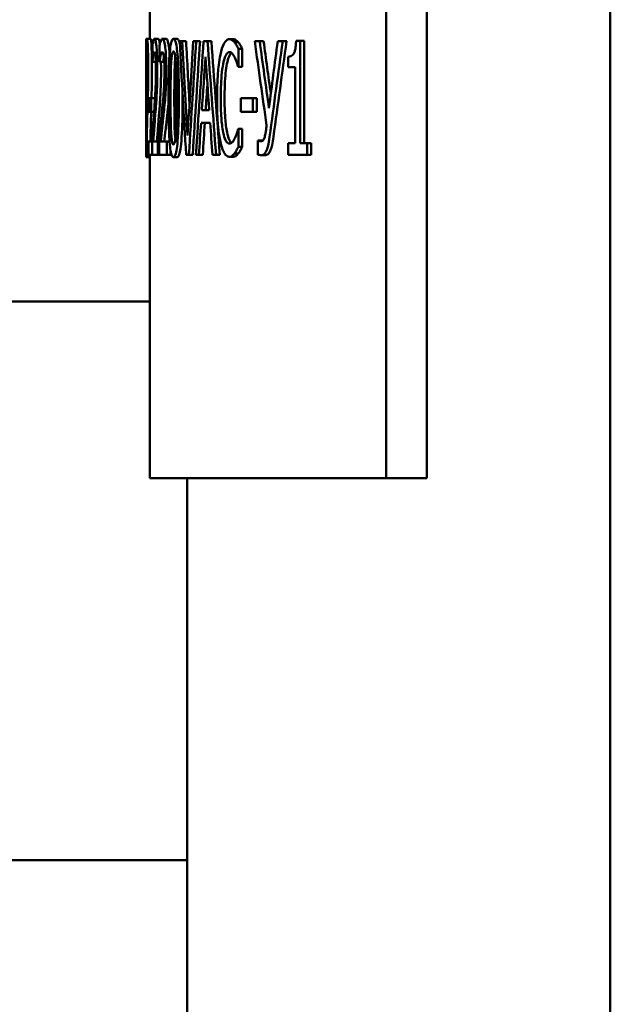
# Model space of a CAD drawing. Header units: millimetres. Extents: x -5840 to 12227, y -347 to 1782.
# Tile 20 of 31: x 1540 to 1556, y 1048 to 1075. Entities that reach past the tile are written whole.
import ezdxf

# ---------------------------------------------------------------- set-up
doc = ezdxf.new("R2010")
doc.units = ezdxf.units.MM
doc.header["$LTSCALE"] = 5
doc.layers.add('Видимый контур (ГОСТ)', color=7, linetype='Continuous', lineweight=50)

msp = doc.modelspace()

# ---------------------------------------------------------------- linework, layer by layer
at = {"layer": 'Видимый контур (ГОСТ)'}
for p, q in [((1556.033, 953.505), (1556.033, 1124.505)), ((1550.006, 1062.283), (1550.006, 1097.283)), ((1551.101, 1097.283), (1551.101, 1062.283)), ((1543.652, 1074.082), (1543.652, 1075.989)), ((1543.552, 1073.672), (1543.552, 1074.048)), ((1543.553, 1074.08), (1543.575, 1074.08)), ((1543.578, 1074.082), (1543.678, 1074.082)), ((1543.776, 1074.082), (1543.876, 1074.082)), ((1543.99, 1074.082), (1544.09, 1074.082)), ((1544.287, 1074.08), (1544.388, 1074.08)), ((1544.455, 1074.018), (1544.525, 1074.018)), ((1544.525, 1074.018), (1544.626, 1074.018)), ((1544.821, 1074.018), (1544.9, 1074.018)), ((1544.9, 1074.018), (1545.002, 1074.018)), ((1545.098, 1074.018), (1545.204, 1074.018)), ((1545.204, 1074.018), (1545.306, 1074.018)), ((1545.79, 1074.073), (1545.893, 1074.073)), ((1545.927, 1073.993), (1546.03, 1073.993)), ((1546.474, 1074.018), (1546.605, 1074.018)), ((1546.605, 1074.018), (1546.71, 1074.018)), ((1547.09, 1074.018), (1547.226, 1074.018)), ((1547.226, 1074.018), (1547.331, 1074.018)), ((1547.583, 1074.028), (1547.693, 1074.028)), ((1547.693, 1071.281), (1547.693, 1074.028)), ((1547.693, 1074.028), (1547.798, 1074.028)), ((1547.798, 1074.028), (1547.798, 1071.281)), ((1543.561, 1073.9), (1543.561, 1073.465)), ((1543.719, 1073.9), (1543.719, 1073.465)), ((1543.909, 1073.9), (1543.909, 1073.465)), ((1546.033, 1073.327), (1546.033, 1073.816)), ((1546.033, 1073.816), (1546.136, 1073.816)), ((1546.136, 1073.816), (1546.136, 1073.327)), ((1543.562, 1073.465), (1543.561, 1073.465)), ((1543.562, 1073.465), (1543.591, 1073.465)), ((1543.721, 1073.465), (1543.719, 1073.465)), ((1543.721, 1073.465), (1543.812, 1073.465)), ((1543.911, 1073.465), (1543.909, 1073.465)), ((1543.911, 1073.465), (1544.011, 1073.465)), ((1547.369, 1073.603), (1547.369, 1073.324)), ((1546.033, 1073.327), (1546.024, 1073.327)), ((1546.033, 1073.327), (1546.136, 1073.327)), ((1547.557, 1073.324), (1547.369, 1073.324)), ((1547.557, 1073.324), (1547.557, 1071.281)), ((1543.628, 1072.489), (1543.689, 1072.489)), ((1543.628, 1072.489), (1543.628, 1072.119)), ((1543.689, 1072.119), (1543.689, 1072.489)), ((1543.689, 1072.489), (1543.789, 1072.489)), ((1543.789, 1072.489), (1543.789, 1072.463)), ((1546.101, 1072.489), (1546.101, 1072.119)), ((1546.101, 1072.489), (1546.422, 1072.489)), ((1546.422, 1072.119), (1546.422, 1072.489)), ((1546.422, 1072.489), (1546.526, 1072.489)), ((1546.526, 1072.489), (1546.526, 1072.119)), ((1543.689, 1072.119), (1543.628, 1072.119)), ((1543.689, 1072.119), (1543.766, 1072.119)), ((1545.051, 1072.168), (1545.25, 1072.168)), ((1546.422, 1072.119), (1546.101, 1072.119)), ((1546.422, 1072.119), (1546.526, 1072.119)), ((1545.274, 1071.822), (1545.028, 1071.822)), ((1546.025, 1071.662), (1546.033, 1071.662)), ((1546.033, 1071.178), (1546.033, 1071.662)), ((1546.033, 1071.662), (1546.136, 1071.662)), ((1546.136, 1071.662), (1546.136, 1071.178)), ((1543.552, 1070.937), (1543.552, 1071.314)), ((1543.56, 1071.402), (1543.56, 1070.97)), ((1543.567, 1071.323), (1543.612, 1071.323)), ((1543.612, 1070.97), (1543.612, 1071.323)), ((1543.612, 1071.323), (1543.712, 1071.323)), ((1543.712, 1071.323), (1543.712, 1070.97)), ((1543.715, 1071.402), (1543.715, 1070.97)), ((1543.741, 1071.323), (1543.864, 1071.323)), ((1543.864, 1070.97), (1543.864, 1071.323)), ((1543.864, 1071.323), (1543.902, 1071.323)), ((1543.902, 1071.402), (1543.902, 1070.97)), ((1543.941, 1071.323), (1544.11, 1071.323)), ((1544.11, 1070.97), (1544.11, 1071.323)), ((1544.11, 1071.323), (1544.184, 1071.323)), ((1546.559, 1071.351), (1546.568, 1071.351)), ((1546.559, 1071.351), (1546.559, 1070.97)), ((1546.568, 1071.351), (1546.672, 1071.351)), ((1544.211, 1071.077), (1544.211, 1070.97)), ((1546.033, 1071.178), (1546.136, 1071.178)), ((1547.369, 1071.281), (1547.369, 1070.97)), ((1547.369, 1071.281), (1547.557, 1071.281)), ((1547.693, 1071.281), (1547.884, 1071.281)), ((1547.884, 1070.97), (1547.884, 1071.281)), ((1547.884, 1071.281), (1547.99, 1071.281)), ((1547.99, 1071.281), (1547.99, 1070.97)), ((1543.553, 1070.906), (1543.652, 1070.906)), ((1543.612, 1070.97), (1543.56, 1070.97)), ((1543.612, 1070.97), (1543.712, 1070.97)), ((1543.652, 1062.283), (1543.652, 1070.937)), ((1543.864, 1070.97), (1543.715, 1070.97)), ((1543.864, 1070.97), (1543.902, 1070.97)), ((1544.11, 1070.97), (1543.902, 1070.97)), ((1544.11, 1070.97), (1544.211, 1070.97)), ((1544.287, 1070.906), (1544.388, 1070.906)), ((1544.705, 1070.97), (1544.628, 1070.97)), ((1544.705, 1070.97), (1544.806, 1070.97)), ((1544.973, 1070.97), (1544.893, 1070.97)), ((1544.973, 1070.97), (1545.075, 1070.97)), ((1545.432, 1070.97), (1545.335, 1070.97)), ((1545.432, 1070.97), (1545.535, 1070.97)), ((1545.788, 1070.916), (1545.891, 1070.916)), ((1545.927, 1071.005), (1546.03, 1071.005)), ((1546.658, 1070.96), (1546.763, 1070.96)), ((1547.884, 1070.97), (1547.369, 1070.97)), ((1547.884, 1070.97), (1547.99, 1070.97)), ((1543.652, 1067.027), (1536.152, 1067.027)), ((1550.006, 1062.283), (1543.652, 1062.283)), ((1544.652, 953.505), (1544.652, 1062.283)), ((1550.006, 1062.283), (1551.101, 1062.283)), ((1544.652, 1052.027), (1536.152, 1052.027))]:
    msp.add_line(p, q, dxfattribs=at)
for centre, major_axis, ratio, start_param, end_param in [((1617.652, 1107.501), (0, 215.152), 0.344408, 1.727056, 1.741414), ((1617.652, 1109.883), (0, 222.083), 0.333659, 1.732998, 1.744561), ((1617.652, 1109.883), (0, 221.784), 0.333659, 1.733219, 1.740834), ((1617.652, 1033.09), (0, -222.083), 0.333659, 4.527038, 4.538625), ((1617.652, 1033.17), (0, -215.152), 0.344408, 4.521372, 4.535781), ((1617.652, 1033.17), (0, -214.861), 0.344408, 4.52111, 4.53554), ((1617.652, 1029.348), (0, -219.806), 0.337115, 4.507739, 4.521881), ((1617.652, 1120.168), (0, 219.806), 0.337115, 1.782328, 1.796533), ((1617.652, 1120.168), (0, 219.51), 0.337115, 1.782619, 1.796844), ((1617.652, 1117.405), (0, 156.054), 0.474836, 1.852534, 1.867628), ((1617.652, 1119.64), (0, 160.587), 0.461433, 1.858855, 1.870523), ((1617.652, 1119.64), (0, 160.37), 0.461433, 1.859256, 1.868422), ((1617.652, 1019.629), (0, -178.134), 0.415978, 4.402109, 4.412663), ((1617.652, 1020.579), (0, -171.852), 0.431184, 4.396187, 4.41186), ((1617.652, 1020.579), (0, -171.621), 0.431184, 4.395745, 4.411441), ((1617.652, 1026.822), (0, -226.59), 0.327022, 4.504435, 4.510904), ((1617.652, 1120.14), (0, 225.404), 0.328744, 1.77875, 1.785261), ((1617.652, 1026.822), (0, -226.284), 0.327022, 4.507483, 4.510628), ((1617.652, 1026.485), (0, -228.254), 0.324638, 4.512435, 4.516242), ((1617.652, 1026.485), (0, -227.946), 0.324638, 4.512161, 4.515974), ((1617.652, 1120.743), (0, 228.254), 0.324638, 1.786797, 1.790621), ((1617.652, 1023.182), (0, -166.086), 0.446154, 4.415557, 4.416568)]:
    msp.add_ellipse(centre, major_axis=major_axis, ratio=ratio, start_param=start_param, end_param=end_param, dxfattribs=at)
for points, knots in [([(1543.555, 1072.494), (1543.555, 1072.702), (1543.555, 1072.92), (1543.555, 1073.285), (1543.554, 1073.45), (1543.554, 1073.712), (1543.553, 1073.794), (1543.553, 1073.925), (1543.552, 1073.979), (1543.552, 1074.062), (1543.552, 1074.08), (1543.553, 1074.08)], [-0.1670678, -0.1670678, -0.1670678, -0.1670678, -0.1253227, -0.1253227, -0.0927728, -0.0927728, -0.0668147, -0.0668147, -0.037034, -0.037034, 0, 0, 0, 0]), ([(1543.578, 1074.082), (1543.572, 1074.082), (1543.569, 1074.04), (1543.565, 1073.989), (1543.563, 1073.948), (1543.561, 1073.9)], [-0.05085788, -0.05085788, -0.05085788, -0.05085788, -0.03276553, -0.03276553, 0, 0, 0, 0]), ([(1543.607, 1073.245), (1543.607, 1073.31), (1543.607, 1073.376), (1543.606, 1073.499), (1543.605, 1073.556), (1543.603, 1073.701), (1543.601, 1073.78), (1543.597, 1073.902), (1543.594, 1073.965), (1543.586, 1074.064), (1543.581, 1074.082), (1543.578, 1074.082)], [-0.1914107, -0.1914107, -0.1914107, -0.1914107, -0.1591957, -0.1591957, -0.1295046, -0.1295046, -0.0812323, -0.0812323, -0.0427511, -0.0427511, 0, 0, 0, 0]), ([(1543.678, 1074.082), (1543.681, 1074.082), (1543.686, 1074.064), (1543.694, 1073.965), (1543.697, 1073.901), (1543.701, 1073.781), (1543.703, 1073.702), (1543.705, 1073.557), (1543.706, 1073.5), (1543.707, 1073.376), (1543.707, 1073.311), (1543.707, 1073.245)], [0, 0, 0, 0, 0.0426355, 0.0426355, 0.0816235, 0.0816235, 0.1317421, 0.1317421, 0.1625442, 0.1625442, 0.1962093, 0.1962093, 0.1962093, 0.1962093]), ([(1543.776, 1074.082), (1543.77, 1074.082), (1543.765, 1074.077), (1543.752, 1074.053), (1543.746, 1074.031), (1543.735, 1073.989), (1543.726, 1073.948), (1543.719, 1073.9)], [-0.04788023, -0.04788023, -0.04788023, -0.04788023, -0.04185586, -0.04185586, -0.03282989, -0.03282989, 0, 0, 0, 0]), ([(1543.852, 1073.245), (1543.852, 1073.31), (1543.852, 1073.375), (1543.85, 1073.498), (1543.848, 1073.556), (1543.843, 1073.7), (1543.838, 1073.779), (1543.827, 1073.902), (1543.82, 1073.964), (1543.799, 1074.064), (1543.787, 1074.082), (1543.776, 1074.082)], [-0.1907761, -0.1907761, -0.1907761, -0.1907761, -0.1588461, -0.1588461, -0.1294076, -0.1294076, -0.0814692, -0.0814692, -0.0429394, -0.0429394, 0, 0, 0, 0]), ([(1543.876, 1074.082), (1543.887, 1074.082), (1543.899, 1074.063), (1543.914, 1073.991), (1543.918, 1073.971), (1543.921, 1073.95)], [0, 0, 0, 0, 0.04368205, 0.04368205, 0.05803374, 0.05803374, 0.05803374, 0.05803374]), ([(1543.99, 1074.082), (1543.982, 1074.082), (1543.975, 1074.077), (1543.956, 1074.053), (1543.948, 1074.031), (1543.931, 1073.989), (1543.918, 1073.948), (1543.909, 1073.9)], [-0.04799426, -0.04799426, -0.04799426, -0.04799426, -0.04195379, -0.04195379, -0.03290441, -0.03290441, 0, 0, 0, 0]), ([(1544.095, 1073.245), (1544.095, 1073.31), (1544.094, 1073.375), (1544.091, 1073.498), (1544.089, 1073.555), (1544.082, 1073.7), (1544.075, 1073.778), (1544.06, 1073.902), (1544.051, 1073.964), (1544.022, 1074.063), (1544.005, 1074.082), (1543.99, 1074.082)], [-0.1891831, -0.1891831, -0.1891831, -0.1891831, -0.1577829, -0.1577829, -0.1288231, -0.1288231, -0.081594, -0.081594, -0.043135, -0.043135, 0, 0, 0, 0]), ([(1544.09, 1074.082), (1544.106, 1074.082), (1544.123, 1074.063), (1544.152, 1073.96), (1544.162, 1073.897), (1544.174, 1073.791), (1544.179, 1073.734), (1544.184, 1073.67)], [0, 0, 0, 0, 0.0439014, 0.0439014, 0.0827689, 0.0827689, 0.1195553, 0.1195553, 0.1195553, 0.1195553]), ([(1544.287, 1074.08), (1544.275, 1074.08), (1544.264, 1074.073), (1544.244, 1074.04), (1544.234, 1074.016), (1544.214, 1073.935), (1544.203, 1073.871), (1544.185, 1073.704), (1544.177, 1073.588), (1544.158, 1073.16), (1544.155, 1072.822), (1544.155, 1072.492)], [-0.277997, -0.277997, -0.277997, -0.277997, -0.2394308, -0.2394308, -0.2042597, -0.2042597, -0.1550878, -0.1550878, -0.0992281, -0.0992281, 0, 0, 0, 0]), ([(1544.431, 1072.494), (1544.431, 1072.701), (1544.429, 1072.918), (1544.42, 1073.281), (1544.413, 1073.445), (1544.394, 1073.713), (1544.384, 1073.794), (1544.365, 1073.923), (1544.353, 1073.977), (1544.322, 1074.062), (1544.304, 1074.08), (1544.287, 1074.08)], [-0.1602168, -0.1602168, -0.1602168, -0.1602168, -0.1222937, -0.1222937, -0.0926412, -0.0926412, -0.0678106, -0.0678106, -0.037661, -0.037661, 0, 0, 0, 0]), ([(1544.388, 1074.08), (1544.405, 1074.08), (1544.422, 1074.063), (1544.446, 1074), (1544.452, 1073.977), (1544.459, 1073.95)], [0, 0, 0, 0, 0.03671954, 0.03671954, 0.05197036, 0.05197036, 0.05197036, 0.05197036]), ([(1545.79, 1074.073), (1545.763, 1074.073), (1545.736, 1074.063), (1545.686, 1074.02), (1545.663, 1073.989), (1545.605, 1073.875), (1545.574, 1073.777), (1545.548, 1073.653)], [-0.1147387, -0.1147387, -0.1147387, -0.1147387, -0.081599, -0.081599, -0.0506222, -0.0506222, 0, 0, 0, 0]), ([(1545.927, 1073.993), (1545.898, 1074.028), (1545.872, 1074.044), (1545.838, 1074.066), (1545.814, 1074.073), (1545.79, 1074.073)], [-0.04165153, -0.04165153, -0.04165153, -0.04165153, -0.02973632, -0.02973632, 0, 0, 0, 0]), ([(1545.893, 1074.073), (1545.91, 1074.073), (1545.928, 1074.069), (1545.976, 1074.048), (1546.006, 1074.021), (1546.03, 1073.993)], [0, 0, 0, 0, 0.02164939, 0.02164939, 0.05879852, 0.05879852, 0.05879852, 0.05879852]), ([(1546.033, 1073.816), (1546.008, 1073.866), (1545.989, 1073.899), (1545.962, 1073.945), (1545.944, 1073.971), (1545.927, 1073.993)], [-0.03503428, -0.03503428, -0.03503428, -0.03503428, -0.02220172, -0.02220172, 0, 0, 0, 0]), ([(1546.03, 1073.993), (1546.044, 1073.976), (1546.058, 1073.955), (1546.093, 1073.899), (1546.115, 1073.858), (1546.136, 1073.816)], [0, 0, 0, 0, 0.01771545, 0.01771545, 0.04448122, 0.04448122, 0.04448122, 0.04448122]), ([(1547.583, 1074.028), (1547.582, 1073.989), (1547.58, 1073.95), (1547.574, 1073.879), (1547.57, 1073.847), (1547.558, 1073.782), (1547.55, 1073.75), (1547.534, 1073.708), (1547.522, 1073.68), (1547.463, 1073.617), (1547.417, 1073.603), (1547.369, 1073.603)], [-0.210387, -0.210387, -0.210387, -0.210387, -0.1637143, -0.1637143, -0.1229015, -0.1229015, -0.0748128, -0.0748128, -0.0453782, -0.0453782, 0, 0, 0, 0]), ([(1543.567, 1073.633), (1543.569, 1073.674), (1543.571, 1073.694), (1543.573, 1073.72), (1543.575, 1073.729), (1543.577, 1073.729)], [-0.03245109, -0.03245109, -0.03245109, -0.03245109, -0.02229854, -0.02229854, 0, 0, 0, 0]), ([(1543.577, 1073.729), (1543.579, 1073.729), (1543.581, 1073.712), (1543.584, 1073.676), (1543.586, 1073.647), (1543.587, 1073.606)], [-0.0334136, -0.0334136, -0.0334136, -0.0334136, -0.01875942, -0.01875942, 0, 0, 0, 0]), ([(1543.741, 1073.633), (1543.748, 1073.674), (1543.754, 1073.694), (1543.762, 1073.72), (1543.768, 1073.729), (1543.774, 1073.729)], [-0.03253203, -0.03253203, -0.03253203, -0.03253203, -0.02235474, -0.02235474, 0, 0, 0, 0]), ([(1543.774, 1073.729), (1543.781, 1073.729), (1543.787, 1073.712), (1543.795, 1073.676), (1543.799, 1073.647), (1543.803, 1073.606)], [-0.03348835, -0.03348835, -0.03348835, -0.03348835, -0.01880966, -0.01880966, 0, 0, 0, 0]), ([(1543.941, 1073.633), (1543.951, 1073.674), (1543.959, 1073.694), (1543.971, 1073.72), (1543.978, 1073.729), (1543.986, 1073.729)], [-0.03262139, -0.03262139, -0.03262139, -0.03262139, -0.02241666, -0.02241666, 0, 0, 0, 0]), ([(1543.986, 1073.729), (1543.997, 1073.729), (1544.005, 1073.712), (1544.017, 1073.677), (1544.023, 1073.647), (1544.028, 1073.606)], [-0.03356872, -0.03356872, -0.03356872, -0.03356872, -0.01886177, -0.01886177, 0, 0, 0, 0]), ([(1544.224, 1073.42), (1544.226, 1073.459), (1544.228, 1073.498), (1544.234, 1073.565), (1544.237, 1073.595), (1544.247, 1073.667), (1544.254, 1073.692), (1544.268, 1073.732), (1544.277, 1073.742), (1544.287, 1073.742)], [-0.04761843, -0.04761843, -0.04761843, -0.04761843, -0.03972043, -0.03972043, -0.03259437, -0.03259437, -0.02030742, -0.02030742, 0, 0, 0, 0]), ([(1544.287, 1073.742), (1544.292, 1073.742), (1544.297, 1073.739), (1544.307, 1073.725), (1544.312, 1073.716), (1544.321, 1073.689), (1544.327, 1073.664), (1544.342, 1073.559), (1544.347, 1073.494), (1544.351, 1073.425)], [-0.09236567, -0.09236567, -0.09236567, -0.09236567, -0.06676932, -0.06676932, -0.04370163, -0.04370163, -0.02207207, -0.02207207, 0, 0, 0, 0]), ([(1545.623, 1073.413), (1545.634, 1073.466), (1545.646, 1073.514), (1545.673, 1073.595), (1545.687, 1073.629), (1545.73, 1073.704), (1545.759, 1073.727), (1545.789, 1073.727)], [-0.0792137, -0.0792137, -0.0792137, -0.0792137, -0.05810884, -0.05810884, -0.03733408, -0.03733408, 0, 0, 0, 0]), ([(1545.846, 1073.708), (1545.84, 1073.703), (1545.835, 1073.698), (1545.815, 1073.674), (1545.795, 1073.644), (1545.756, 1073.54), (1545.74, 1073.481), (1545.726, 1073.413)], [0.01934729, 0.01934729, 0.01934729, 0.01934729, 0.02616933, 0.02616933, 0.04496276, 0.04496276, 0.06127385, 0.06127385, 0.06127385, 0.06127385]), ([(1545.789, 1073.727), (1545.832, 1073.727), (1545.858, 1073.698), (1545.891, 1073.66), (1545.913, 1073.625), (1545.934, 1073.581)], [-0.0417011, -0.0417011, -0.0417011, -0.0417011, -0.0282768, -0.0282768, 0, 0, 0, 0]), ([(1543.552, 1073.672), (1543.552, 1073.658), (1543.552, 1073.638), (1543.552, 1073.559), (1543.552, 1073.494), (1543.552, 1073.425)], [-0.03279163, -0.03279163, -0.03279163, -0.03279163, -0.0220232, -0.0220232, 0, 0, 0, 0]), ([(1543.552, 1073.425), (1543.552, 1073.306), (1543.553, 1073.167), (1543.553, 1072.958), (1543.553, 1072.789), (1543.553, 1072.494)], [-0.2271332, -0.2271332, -0.2271332, -0.2271332, -0.0883263, -0.0883263, 0, 0, 0, 0]), ([(1543.562, 1073.465), (1543.562, 1073.494), (1543.563, 1073.522), (1543.565, 1073.582), (1543.566, 1073.61), (1543.567, 1073.633)], [-0.03418963, -0.03418963, -0.03418963, -0.03418963, -0.01873862, -0.01873862, 0, 0, 0, 0]), ([(1543.587, 1073.606), (1543.588, 1073.585), (1543.589, 1073.561), (1543.59, 1073.502), (1543.591, 1073.47), (1543.592, 1073.377), (1543.592, 1073.299), (1543.592, 1073.223)], [-0.03598199, -0.03598199, -0.03598199, -0.03598199, -0.0302218, -0.0302218, -0.02292626, -0.02292626, 0, 0, 0, 0]), ([(1543.721, 1073.465), (1543.724, 1073.494), (1543.727, 1073.522), (1543.733, 1073.582), (1543.737, 1073.61), (1543.741, 1073.633)], [-0.0342479, -0.0342479, -0.0342479, -0.0342479, -0.01877296, -0.01877296, 0, 0, 0, 0]), ([(1543.803, 1073.606), (1543.805, 1073.585), (1543.807, 1073.561), (1543.811, 1073.502), (1543.812, 1073.47), (1543.815, 1073.377), (1543.816, 1073.299), (1543.816, 1073.223)], [-0.03599656, -0.03599656, -0.03599656, -0.03599656, -0.03023138, -0.03023138, -0.02293223, -0.02293223, 0, 0, 0, 0]), ([(1543.911, 1073.465), (1543.915, 1073.494), (1543.919, 1073.522), (1543.929, 1073.582), (1543.935, 1073.61), (1543.941, 1073.633)], [-0.03431629, -0.03431629, -0.03431629, -0.03431629, -0.01881287, -0.01881287, 0, 0, 0, 0]), ([(1544.031, 1073.584), (1544.029, 1073.575), (1544.027, 1073.566), (1544.023, 1073.54), (1544.016, 1073.5), (1544.011, 1073.465)], [0.01160191, 0.01160191, 0.01160191, 0.01160191, 0.01754518, 0.01754518, 0.02652732, 0.02652732, 0.02652732, 0.02652732]), ([(1544.028, 1073.606), (1544.031, 1073.585), (1544.033, 1073.561), (1544.038, 1073.502), (1544.04, 1073.47), (1544.044, 1073.377), (1544.045, 1073.299), (1544.045, 1073.223)], [-0.03600946, -0.03600946, -0.03600946, -0.03600946, -0.03024023, -0.03024023, -0.02293837, -0.02293837, 0, 0, 0, 0]), ([(1544.338, 1073.588), (1544.336, 1073.571), (1544.334, 1073.552), (1544.329, 1073.497), (1544.327, 1073.459), (1544.325, 1073.42)], [0.03505659, 0.03505659, 0.03505659, 0.03505659, 0.03919582, 0.03919582, 0.04671326, 0.04671326, 0.04671326, 0.04671326]), ([(1544.351, 1073.425), (1544.358, 1073.306), (1544.362, 1073.167), (1544.367, 1072.858), (1544.368, 1072.676), (1544.368, 1072.494)], [-0.09312599, -0.09312599, -0.09312599, -0.09312599, -0.05452109, -0.05452109, 0, 0, 0, 0]), ([(1545.548, 1073.653), (1545.511, 1073.476), (1545.492, 1073.288), (1545.465, 1072.947), (1545.459, 1072.715), (1545.459, 1072.492)], [-0.1080819, -0.1080819, -0.1080819, -0.1080819, -0.0671235, -0.0671235, 0, 0, 0, 0]), ([(1545.934, 1073.581), (1545.965, 1073.516), (1545.974, 1073.489), (1546, 1073.409), (1546.013, 1073.366), (1546.024, 1073.327)], [-0.0387966, -0.0387966, -0.0387966, -0.0387966, -0.01772814, -0.01772814, 0, 0, 0, 0]), ([(1543.592, 1073.223), (1543.592, 1073.141), (1543.592, 1073.061), (1543.59, 1072.9), (1543.589, 1072.822), (1543.585, 1072.581), (1543.58, 1072.366), (1543.575, 1072.136)], [-0.1742482, -0.1742482, -0.1742482, -0.1742482, -0.1345704, -0.1345704, -0.0934628, -0.0934628, 0, 0, 0, 0]), ([(1543.601, 1072.635), (1543.604, 1072.754), (1543.605, 1072.859), (1543.607, 1073.022), (1543.607, 1073.134), (1543.607, 1073.245)], [-0.05061213, -0.05061213, -0.05061213, -0.05061213, -0.03345549, -0.03345549, 0, 0, 0, 0]), ([(1543.707, 1073.245), (1543.707, 1073.134), (1543.707, 1073.022), (1543.705, 1072.859), (1543.704, 1072.754), (1543.701, 1072.635)], [0, 0, 0, 0, 0.03344127, 0.03344127, 0.05061442, 0.05061442, 0.05061442, 0.05061442]), ([(1543.816, 1073.223), (1543.816, 1073.141), (1543.815, 1073.061), (1543.811, 1072.9), (1543.809, 1072.822), (1543.798, 1072.581), (1543.784, 1072.367), (1543.767, 1072.136)], [-0.175133, -0.175133, -0.175133, -0.175133, -0.1352211, -0.1352211, -0.0938575, -0.0938575, 0, 0, 0, 0]), ([(1543.838, 1072.635), (1543.844, 1072.754), (1543.847, 1072.859), (1543.851, 1073.022), (1543.852, 1073.134), (1543.852, 1073.245)], [-0.05062152, -0.05062152, -0.05062152, -0.05062152, -0.0334601, -0.0334601, 0, 0, 0, 0]), ([(1543.953, 1073.245), (1543.953, 1073.134), (1543.952, 1073.022), (1543.948, 1072.859), (1543.945, 1072.754), (1543.939, 1072.635)], [0, 0, 0, 0, 0.03339271, 0.03339271, 0.05063234, 0.05063234, 0.05063234, 0.05063234]), ([(1544.045, 1073.223), (1544.045, 1073.141), (1544.044, 1073.061), (1544.039, 1072.9), (1544.035, 1072.822), (1544.02, 1072.582), (1544.001, 1072.368), (1543.978, 1072.136)], [-0.1757336, -0.1757336, -0.1757336, -0.1757336, -0.1356737, -0.1356737, -0.0941421, -0.0941421, 0, 0, 0, 0]), ([(1544.076, 1072.635), (1544.084, 1072.754), (1544.088, 1072.859), (1544.093, 1073.022), (1544.095, 1073.134), (1544.095, 1073.245)], [-0.05062735, -0.05062735, -0.05062735, -0.05062735, -0.03346465, -0.03346465, 0, 0, 0, 0]), ([(1544.209, 1072.492), (1544.209, 1072.794), (1544.212, 1072.974), (1544.214, 1073.167), (1544.217, 1073.304), (1544.224, 1073.42)], [-0.05834047, -0.05834047, -0.05834047, -0.05834047, -0.03774775, -0.03774775, 0, 0, 0, 0]), ([(1544.325, 1073.42), (1544.318, 1073.307), (1544.315, 1073.176), (1544.312, 1072.982), (1544.31, 1072.798), (1544.31, 1072.492)], [0, 0, 0, 0, 0.0365068, 0.0365068, 0.05864399, 0.05864399, 0.05864399, 0.05864399]), ([(1545.558, 1072.492), (1545.558, 1072.669), (1545.562, 1072.888), (1545.591, 1073.215), (1545.605, 1073.321), (1545.623, 1073.413)], [-0.105033, -0.105033, -0.105033, -0.105033, -0.0360591, -0.0360591, 0, 0, 0, 0]), ([(1545.726, 1073.413), (1545.711, 1073.338), (1545.699, 1073.254), (1545.682, 1073.081), (1545.673, 1072.97), (1545.662, 1072.716), (1545.661, 1072.603), (1545.661, 1072.492)], [0, 0, 0, 0, 0.02941964, 0.02941964, 0.05656141, 0.05656141, 0.07722242, 0.07722242, 0.07722242, 0.07722242]), ([(1543.587, 1072.114), (1543.589, 1072.156), (1543.59, 1072.198), (1543.593, 1072.308), (1543.594, 1072.359), (1543.597, 1072.453), (1543.599, 1072.541), (1543.601, 1072.635)], [-0.03981214, -0.03981214, -0.03981214, -0.03981214, -0.03680081, -0.03680081, -0.0320919, -0.0320919, 0, 0, 0, 0]), ([(1543.803, 1072.114), (1543.813, 1072.237), (1543.82, 1072.332), (1543.828, 1072.453), (1543.834, 1072.541), (1543.838, 1072.635)], [-0.04709517, -0.04709517, -0.04709517, -0.04709517, -0.03212337, -0.03212337, 0, 0, 0, 0]), ([(1543.939, 1072.635), (1543.934, 1072.546), (1543.929, 1072.461), (1543.921, 1072.339), (1543.913, 1072.239), (1543.904, 1072.114)], [0, 0, 0, 0, 0.03065353, 0.03065353, 0.04734556, 0.04734556, 0.04734556, 0.04734556]), ([(1544.028, 1072.114), (1544.037, 1072.197), (1544.046, 1072.283), (1544.062, 1072.453), (1544.069, 1072.541), (1544.076, 1072.635)], [-0.06647356, -0.06647356, -0.06647356, -0.06647356, -0.03215548, -0.03215548, 0, 0, 0, 0]), ([(1543.553, 1070.906), (1543.552, 1070.906), (1543.552, 1070.913), (1543.552, 1070.945), (1543.552, 1070.968), (1543.552, 1071.048), (1543.553, 1071.111), (1543.554, 1071.278), (1543.554, 1071.394), (1543.555, 1071.822), (1543.555, 1072.161), (1543.555, 1072.494)], [-0.2734493, -0.2734493, -0.2734493, -0.2734493, -0.2367276, -0.2367276, -0.2031119, -0.2031119, -0.155191, -0.155191, -0.0998111, -0.0998111, 0, 0, 0, 0]), ([(1543.553, 1072.494), (1543.553, 1072.317), (1543.553, 1072.125), (1543.553, 1071.867), (1543.552, 1071.706), (1543.552, 1071.565)], [-0.143958, -0.143958, -0.143958, -0.143958, -0.0452694, -0.0452694, 0, 0, 0, 0]), ([(1544.155, 1072.492), (1544.155, 1072.284), (1544.156, 1072.066), (1544.164, 1071.703), (1544.17, 1071.538), (1544.186, 1071.28), (1544.194, 1071.197), (1544.212, 1071.063), (1544.223, 1071.009), (1544.251, 1070.924), (1544.269, 1070.906), (1544.287, 1070.906)], [-0.1748056, -0.1748056, -0.1748056, -0.1748056, -0.1299953, -0.1299953, -0.0952043, -0.0952043, -0.0681245, -0.0681245, -0.0380095, -0.0380095, 0, 0, 0, 0]), ([(1544.223, 1071.573), (1544.217, 1071.695), (1544.214, 1071.826), (1544.21, 1072.134), (1544.209, 1072.313), (1544.209, 1072.492)], [-0.09280115, -0.09280115, -0.09280115, -0.09280115, -0.05363642, -0.05363642, 0, 0, 0, 0]), ([(1544.287, 1070.906), (1544.298, 1070.906), (1544.309, 1070.913), (1544.33, 1070.946), (1544.34, 1070.969), (1544.363, 1071.05), (1544.374, 1071.114), (1544.395, 1071.281), (1544.405, 1071.397), (1544.427, 1071.827), (1544.431, 1072.164), (1544.431, 1072.494)], [-0.2781706, -0.2781706, -0.2781706, -0.2781706, -0.2399195, -0.2399195, -0.2049384, -0.2049384, -0.1553792, -0.1553792, -0.0990783, -0.0990783, 0, 0, 0, 0]), ([(1544.31, 1072.492), (1544.31, 1072.322), (1544.311, 1072.126), (1544.314, 1071.888), (1544.316, 1071.733), (1544.324, 1071.573)], [0, 0, 0, 0, 0.05085906, 0.05085906, 0.07126413, 0.07126413, 0.07126413, 0.07126413]), ([(1544.368, 1072.494), (1544.368, 1072.204), (1544.366, 1072.034), (1544.362, 1071.823), (1544.359, 1071.683), (1544.352, 1071.565)], [-0.06408376, -0.06408376, -0.06408376, -0.06408376, -0.03800371, -0.03800371, 0, 0, 0, 0]), ([(1544.533, 1072.494), (1544.533, 1072.163), (1544.528, 1071.826), (1544.506, 1071.395), (1544.496, 1071.276), (1544.474, 1071.107), (1544.463, 1071.046), (1544.44, 1070.966), (1544.43, 1070.943), (1544.409, 1070.913), (1544.398, 1070.906), (1544.388, 1070.906)], [0, 0, 0, 0, 0.099263, 0.099263, 0.1558128, 0.1558128, 0.2026757, 0.2026757, 0.2369442, 0.2369442, 0.2720864, 0.2720864, 0.2720864, 0.2720864]), ([(1545.459, 1072.492), (1545.459, 1072.35), (1545.461, 1072.207), (1545.47, 1071.984), (1545.477, 1071.852), (1545.505, 1071.561), (1545.524, 1071.429), (1545.548, 1071.316)], [-0.1755007, -0.1755007, -0.1755007, -0.1755007, -0.0948333, -0.0948333, -0.0468548, -0.0468548, 0, 0, 0, 0]), ([(1545.625, 1071.57), (1545.599, 1071.7), (1545.584, 1071.845), (1545.562, 1072.122), (1545.558, 1072.312), (1545.558, 1072.492)], [-0.08770595, -0.08770595, -0.08770595, -0.08770595, -0.05392243, -0.05392243, 0, 0, 0, 0]), ([(1545.661, 1072.492), (1545.661, 1072.2), (1545.672, 1072.031), (1545.69, 1071.813), (1545.705, 1071.682), (1545.728, 1071.57)], [0, 0, 0, 0, 0.087563, 0.087563, 0.2410568, 0.2410568, 0.2410568, 0.2410568]), ([(1543.575, 1072.136), (1543.571, 1071.952), (1543.568, 1071.839), (1543.564, 1071.646), (1543.562, 1071.523), (1543.56, 1071.402)], [-0.08293806, -0.08293806, -0.08293806, -0.08293806, -0.05288268, -0.05288268, 0, 0, 0, 0]), ([(1543.567, 1071.323), (1543.57, 1071.454), (1543.574, 1071.621), (1543.579, 1071.819), (1543.583, 1071.965), (1543.587, 1072.114)], [-0.08592746, -0.08592746, -0.08592746, -0.08592746, -0.06075215, -0.06075215, 0, 0, 0, 0]), ([(1543.687, 1072.114), (1543.683, 1071.971), (1543.679, 1071.831), (1543.674, 1071.62), (1543.67, 1071.449), (1543.667, 1071.323)], [0, 0, 0, 0, 0.05831676, 0.05831676, 0.09153545, 0.09153545, 0.09153545, 0.09153545]), ([(1543.767, 1072.136), (1543.755, 1071.952), (1543.746, 1071.84), (1543.732, 1071.646), (1543.723, 1071.523), (1543.715, 1071.402)], [-0.08314766, -0.08314766, -0.08314766, -0.08314766, -0.05294299, -0.05294299, 0, 0, 0, 0]), ([(1543.741, 1071.323), (1543.751, 1071.454), (1543.765, 1071.622), (1543.78, 1071.819), (1543.792, 1071.965), (1543.803, 1072.114)], [-0.08589375, -0.08589375, -0.08589375, -0.08589375, -0.06083362, -0.06083362, 0, 0, 0, 0]), ([(1543.904, 1072.114), (1543.894, 1071.987), (1543.884, 1071.862), (1543.873, 1071.721), (1543.871, 1071.701), (1543.865, 1071.621), (1543.852, 1071.454), (1543.842, 1071.323)], [0, 0, 0, 0, 0.05183931, 0.05183931, 0.06079136, 0.06079136, 0.08644298, 0.08644298, 0.08644298, 0.08644298]), ([(1543.978, 1072.136), (1543.96, 1071.952), (1543.948, 1071.84), (1543.928, 1071.646), (1543.915, 1071.523), (1543.902, 1071.402)], [-0.08332501, -0.08332501, -0.08332501, -0.08332501, -0.05301492, -0.05301492, 0, 0, 0, 0]), ([(1543.941, 1071.323), (1543.955, 1071.454), (1543.974, 1071.622), (1543.996, 1071.819), (1544.012, 1071.965), (1544.028, 1072.114)], [-0.08592799, -0.08592799, -0.08592799, -0.08592799, -0.06092123, -0.06092123, 0, 0, 0, 0]), ([(1544.129, 1072.114), (1544.116, 1071.994), (1544.103, 1071.877), (1544.085, 1071.718), (1544.078, 1071.653), (1544.065, 1071.536), (1544.052, 1071.42), (1544.041, 1071.323)], [0, 0, 0, 0, 0.0488193, 0.0488193, 0.0687383, 0.0687383, 0.1857664, 0.1857664, 0.1857664, 0.1857664]), ([(1544.287, 1071.244), (1544.281, 1071.244), (1544.275, 1071.247), (1544.265, 1071.262), (1544.261, 1071.272), (1544.253, 1071.299), (1544.246, 1071.325), (1544.232, 1071.437), (1544.227, 1071.503), (1544.223, 1071.573)], [-0.1074703, -0.1074703, -0.1074703, -0.1074703, -0.0748278, -0.0748278, -0.0455393, -0.0455393, -0.022479, -0.022479, 0, 0, 0, 0]), ([(1546.025, 1071.662), (1546.012, 1071.614), (1545.995, 1071.562), (1545.975, 1071.5), (1545.957, 1071.456), (1545.94, 1071.417)], [-0.03053221, -0.03053221, -0.03053221, -0.03053221, -0.02371763, -0.02371763, 0, 0, 0, 0]), ([(1546.771, 1071.6), (1546.767, 1071.569), (1546.762, 1071.537), (1546.75, 1071.471), (1546.744, 1071.453), (1546.732, 1071.416), (1546.721, 1071.391), (1546.709, 1071.37)], [-0.01916357, -0.01916357, -0.01916357, -0.01916357, -0.01695624, -0.01695624, -0.01402618, -0.01402618, 0, 0, 0, 0]), ([(1543.552, 1071.565), (1543.552, 1071.526), (1543.552, 1071.488), (1543.552, 1071.42), (1543.552, 1071.39), (1543.552, 1071.343), (1543.552, 1071.327), (1543.552, 1071.314)], [-0.0480034, -0.0480034, -0.0480034, -0.0480034, -0.03974633, -0.03974633, -0.03230269, -0.03230269, -0.02666603, -0.02666603, -0.02666603, -0.02666603]), ([(1544.352, 1071.565), (1544.35, 1071.527), (1544.347, 1071.489), (1544.341, 1071.421), (1544.337, 1071.392), (1544.327, 1071.32), (1544.32, 1071.294), (1544.306, 1071.254), (1544.296, 1071.244), (1544.287, 1071.244)], [-0.04791882, -0.04791882, -0.04791882, -0.04791882, -0.03988409, -0.03988409, -0.03262214, -0.03262214, -0.02013403, -0.02013403, 0, 0, 0, 0]), ([(1545.548, 1071.316), (1545.563, 1071.25), (1545.579, 1071.191), (1545.619, 1071.074), (1545.64, 1071.037), (1545.695, 1070.946), (1545.741, 1070.916), (1545.788, 1070.916)], [-0.0882671, -0.0882671, -0.0882671, -0.0882671, -0.07521476, -0.07521476, -0.05805266, -0.05805266, 0, 0, 0, 0]), ([(1545.789, 1071.267), (1545.772, 1071.267), (1545.754, 1071.274), (1545.715, 1071.311), (1545.699, 1071.341), (1545.665, 1071.411), (1545.643, 1071.482), (1545.625, 1071.57)], [-0.05831452, -0.05831452, -0.05831452, -0.05831452, -0.04825768, -0.04825768, -0.03511374, -0.03511374, 0, 0, 0, 0]), ([(1545.728, 1071.57), (1545.744, 1071.492), (1545.763, 1071.427), (1545.801, 1071.34), (1545.819, 1071.312), (1545.84, 1071.291), (1545.842, 1071.288), (1545.845, 1071.286)], [0, 0, 0, 0, 0.03131167, 0.03131167, 0.05457438, 0.05457438, 0.05812117, 0.05812117, 0.05812117, 0.05812117]), ([(1545.94, 1071.417), (1545.918, 1071.371), (1545.895, 1071.336), (1545.844, 1071.279), (1545.817, 1071.267), (1545.789, 1071.267)], [-0.06339381, -0.06339381, -0.06339381, -0.06339381, -0.03394444, -0.03394444, 0, 0, 0, 0]), ([(1546.643, 1071.336), (1546.616, 1071.336), (1546.602, 1071.339), (1546.586, 1071.343), (1546.575, 1071.346), (1546.568, 1071.351)], [-0.01379891, -0.01379891, -0.01379891, -0.01379891, -0.00775268, -0.00775268, 0, 0, 0, 0]), ([(1546.709, 1071.37), (1546.693, 1071.346), (1546.679, 1071.342), (1546.664, 1071.338), (1546.653, 1071.336), (1546.643, 1071.336)], [-0.01583621, -0.01583621, -0.01583621, -0.01583621, -0.01073948, -0.01073948, 0, 0, 0, 0]), ([(1546.77, 1071.044), (1546.795, 1071.087), (1546.814, 1071.151), (1546.845, 1071.265), (1546.861, 1071.36), (1546.873, 1071.452)], [-0.04684099, -0.04684099, -0.04684099, -0.04684099, -0.03026933, -0.03026933, 0, 0, 0, 0]), ([(1546.978, 1071.452), (1546.967, 1071.372), (1546.954, 1071.292), (1546.927, 1071.175), (1546.915, 1071.139), (1546.897, 1071.089), (1546.886, 1071.064), (1546.875, 1071.044)], [0, 0, 0, 0, 0.02616716, 0.02616716, 0.04488303, 0.04488303, 0.06891978, 0.06891978, 0.06891978, 0.06891978]), ([(1545.927, 1071.005), (1545.959, 1071.045), (1545.977, 1071.077), (1545.999, 1071.118), (1546.016, 1071.148), (1546.033, 1071.178)], [-0.02908969, -0.02908969, -0.02908969, -0.02908969, -0.02154253, -0.02154253, 0, 0, 0, 0]), ([(1546.136, 1071.178), (1546.123, 1071.154), (1546.109, 1071.13), (1546.08, 1071.077), (1546.063, 1071.045), (1546.03, 1071.005)], [0, 0, 0, 0, 0.01747649, 0.01747649, 0.03767109, 0.03767109, 0.03767109, 0.03767109]), ([(1546.658, 1070.96), (1546.677, 1070.96), (1546.695, 1070.966), (1546.733, 1070.988), (1546.752, 1071.013), (1546.77, 1071.044)], [-0.03995837, -0.03995837, -0.03995837, -0.03995837, -0.02068586, -0.02068586, 0, 0, 0, 0]), ([(1546.875, 1071.044), (1546.86, 1071.019), (1546.845, 1070.999), (1546.805, 1070.964), (1546.777, 1070.96), (1546.763, 1070.96)], [0, 0, 0, 0, 0.01636373, 0.01636373, 0.04311691, 0.04311691, 0.04311691, 0.04311691]), ([(1545.788, 1070.916), (1545.832, 1070.916), (1545.854, 1070.931), (1545.884, 1070.954), (1545.906, 1070.978), (1545.927, 1071.005)], [-0.03686674, -0.03686674, -0.03686674, -0.03686674, -0.02609748, -0.02609748, 0, 0, 0, 0]), ([(1546.03, 1071.005), (1546.014, 1070.984), (1545.997, 1070.965), (1545.971, 1070.941), (1545.964, 1070.937), (1545.939, 1070.92), (1545.913, 1070.916), (1545.891, 1070.916)], [0, 0, 0, 0, 0.0204985, 0.0204985, 0.0319066, 0.0319066, 0.1069973, 0.1069973, 0.1069973, 0.1069973]), ([(1546.559, 1070.97), (1546.568, 1070.968), (1546.594, 1070.965), (1546.619, 1070.962), (1546.639, 1070.96), (1546.658, 1070.96)], [-0.02646936, -0.02646936, -0.02646936, -0.02646936, -0.01952734, -0.01952734, 0, 0, 0, 0])]:
    msp.add_open_spline(points, degree=3, knots=knots, dxfattribs=at)
for points in [[(1543.951, 1073.465), (1543.952, 1073.393), (1543.953, 1073.319), (1543.953, 1073.245)], [(1543.701, 1072.635), (1543.7, 1072.585), (1543.699, 1072.536), (1543.698, 1072.489)], [(1544.155, 1072.373), (1544.15, 1072.322), (1544.141, 1072.228), (1544.129, 1072.114)], [(1544.532, 1072.622), (1544.532, 1072.579), (1544.533, 1072.536), (1544.533, 1072.494)], [(1543.688, 1072.119), (1543.688, 1072.117), (1543.688, 1072.115), (1543.687, 1072.114)], [(1544.324, 1071.573), (1544.327, 1071.509), (1544.332, 1071.449), (1544.338, 1071.397)], [(1546.672, 1071.351), (1546.676, 1071.349), (1546.68, 1071.347), (1546.685, 1071.345)], [(1543.652, 1070.97), (1543.652, 1070.957), (1543.652, 1070.946), (1543.652, 1070.937)]]:
    msp.add_open_spline(points, degree=3, dxfattribs=at)

doc.saveas('drawing.dxf')
